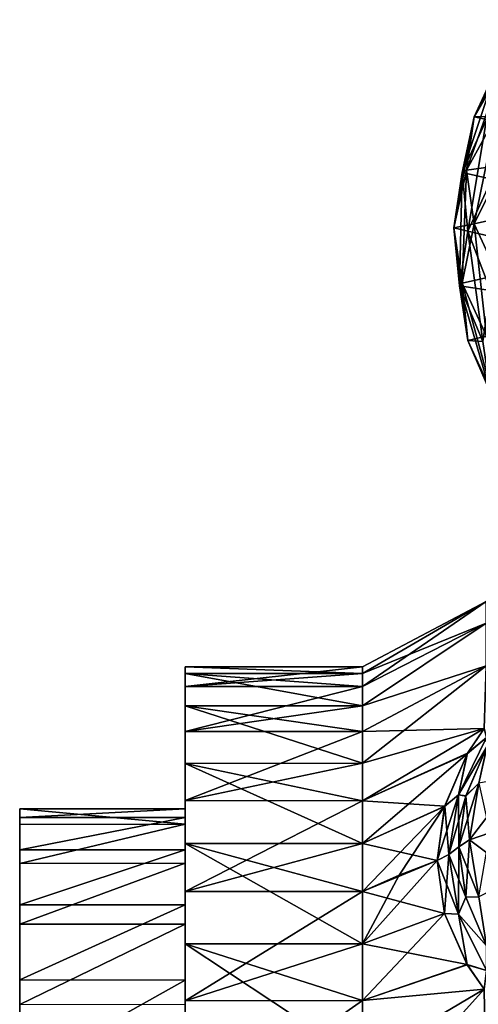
# Model space of a CAD drawing. Header units: millimetres. Extents: x -139 to 139, y -32 to 1264.
# Tile 32 of 256: x -139.25 to -131.49, y 7.29 to 23.94. Entities that reach past the tile are written whole.
import ezdxf

# ---------------------------------------------------------------- set-up
doc = ezdxf.new("R2010")
doc.units = ezdxf.units.MM
doc.header["$LTSCALE"] = 26.699852
for name, color, linetype in [('152', 7, 'CONTINUOUS'), ('153', 7, 'CONTINUOUS'), ('154', 7, 'CONTINUOUS'), ('155', 7, 'CONTINUOUS'), ('156', 7, 'CONTINUOUS'), ('181', 7, 'CONTINUOUS'), ('182', 7, 'CONTINUOUS'), ('183', 7, 'CONTINUOUS'), ('187', 7, 'CONTINUOUS'), ('188', 7, 'CONTINUOUS'), ('189', 7, 'CONTINUOUS'), ('193', 7, 'CONTINUOUS'), ('194', 7, 'CONTINUOUS'), ('195', 7, 'CONTINUOUS'), ('199', 7, 'CONTINUOUS'), ('200', 7, 'CONTINUOUS'), ('201', 7, 'CONTINUOUS'), ('209', 7, 'CONTINUOUS'), ('210', 7, 'CONTINUOUS'), ('211', 7, 'CONTINUOUS'), ('212', 7, 'CONTINUOUS'), ('216', 7, 'CONTINUOUS'), ('217', 7, 'CONTINUOUS'), ('218', 7, 'CONTINUOUS')]:
    doc.layers.add(name, color=color, linetype=linetype)

msp = doc.modelspace()

# ---------------------------------------------------------------- linework, layer by layer
at = {"layer": '152', "color": 7, "linetype": 'CONTINUOUS', "true_color": 0xa2afbf}
for points in [[(-132.827, 9.475, 9.475), (-133.45, 8.312, 10.01), (-132.185, 9.726, 9.726), (-132.827, 9.475, 9.475)], [(-132.185, 9.726, 9.726), (-133.45, 8.312, 10.01), (-132.058, 8.827, 10.633), (-132.185, 9.726, 9.726)], [(-133.45, 9.2, 9.2), (-133.45, 8.312, 10.01), (-132.827, 9.475, 9.475), (-133.45, 9.2, 9.2)], [(-133.45, 8.312, 10.01), (-133.45, 7.353, 10.734), (-132.058, 8.827, 10.633), (-133.45, 8.312, 10.01)], [(-132.058, 8.827, 10.633), (-133.45, 7.353, 10.734), (-131.675, 7.96, 11.526), (-132.058, 8.827, 10.633)], [(-133.45, 7.353, 10.734), (-131.387, 7.548, 11.956), (-131.675, 7.96, 11.526), (-133.45, 7.353, 10.734)], [(-131.358, 5.553, 13.017), (-131.387, 7.548, 11.956), (-133.45, 5.256, 11.903), (-131.358, 5.553, 13.017)], [(-133.45, 5.256, 11.903), (-131.387, 7.548, 11.956), (-133.45, 6.331, 11.367), (-133.45, 5.256, 11.903)], [(-133.45, 6.331, 11.367), (-131.387, 7.548, 11.956), (-133.45, 7.353, 10.734), (-133.45, 6.331, 11.367)]]:
    msp.add_3dface(points, dxfattribs=at)
at = {"layer": '153', "color": 7, "linetype": 'CONTINUOUS', "true_color": 0xa2afbf}
for points in [[(-133.45, 8.312, 10.01), (-133.45, 9.2, 9.2), (-136.45, 7.35, 10.737), (-133.45, 8.312, 10.01)], [(-136.45, 7.35, 10.737), (-133.45, 9.2, 9.2), (-136.45, 9.2, 9.2), (-136.45, 7.35, 10.737)], [(-133.45, 7.353, 10.734), (-133.45, 8.312, 10.01), (-136.45, 7.35, 10.737), (-133.45, 7.353, 10.734)], [(-133.45, 6.331, 11.367), (-133.45, 7.353, 10.734), (-136.45, 5.254, 11.903), (-133.45, 6.331, 11.367)], [(-136.45, 5.254, 11.903), (-133.45, 7.353, 10.734), (-136.45, 7.35, 10.737), (-136.45, 5.254, 11.903)]]:
    msp.add_3dface(points, dxfattribs=at)
at = {"layer": '154', "color": 7, "linetype": 'CONTINUOUS', "true_color": 0xa2afbf}
for points in [[(-136.45, 12.887, -1.796), (-136.45, -0.603, -12.997), (-136.45, 12.997, 0.603), (-136.45, 12.887, -1.796)], [(-136.45, 12.997, 0.603), (-136.45, -0.603, -12.997), (-136.45, 5.475, -6.761), (-136.45, 12.997, 0.603)], [(-136.45, 12.665, 2.979), (-136.45, 12.997, 0.603), (-136.45, 8.404, -2.251), (-136.45, 12.665, 2.979)], [(-136.45, 8.404, -2.251), (-136.45, 12.997, 0.603), (-136.45, 7.752, -3.949), (-136.45, 8.404, -2.251)], [(-136.45, 7.752, -3.949), (-136.45, 12.997, 0.603), (-136.45, 6.761, -5.475), (-136.45, 7.752, -3.949)], [(-136.45, 6.761, -5.475), (-136.45, 12.997, 0.603), (-136.45, 5.475, -6.761), (-136.45, 6.761, -5.475)], [(-136.45, 1.796, -12.887), (-136.45, -0.603, -12.997), (-136.45, 12.887, -1.796), (-136.45, 1.796, -12.887)], [(-136.45, 12.337, -4.136), (-136.45, 1.796, -12.887), (-136.45, 12.887, -1.796), (-136.45, 12.337, -4.136)], [(-136.45, 11.903, 5.254), (-136.45, 12.665, 2.979), (-136.45, 8.593, 1.362), (-136.45, 11.903, 5.254)], [(-136.45, 8.593, 1.362), (-136.45, 12.665, 2.979), (-136.45, 8.688, -0.454), (-136.45, 8.593, 1.362)], [(-136.45, 8.688, -0.454), (-136.45, 12.665, 2.979), (-136.45, 8.404, -2.251), (-136.45, 8.688, -0.454)], [(-136.45, 4.136, -12.337), (-136.45, 1.796, -12.887), (-136.45, 12.337, -4.136), (-136.45, 4.136, -12.337)], [(-136.45, 11.366, -6.333), (-136.45, 4.136, -12.337), (-136.45, 12.337, -4.136), (-136.45, 11.366, -6.333)], [(-136.45, 10.737, 7.35), (-136.45, 11.903, 5.254), (-136.45, 8.122, 3.119), (-136.45, 10.737, 7.35)], [(-136.45, 8.122, 3.119), (-136.45, 11.903, 5.254), (-136.45, 8.593, 1.362), (-136.45, 8.122, 3.119)], [(-136.45, 6.333, -11.366), (-136.45, 4.136, -12.337), (-136.45, 11.366, -6.333), (-136.45, 6.333, -11.366)], [(-136.45, 10.009, -8.313), (-136.45, 6.333, -11.366), (-136.45, 11.366, -6.333), (-136.45, 10.009, -8.313)], [(-136.45, 9.2, 9.2), (-136.45, 10.737, 7.35), (-136.45, 6.152, 6.152), (-136.45, 9.2, 9.2)], [(-136.45, 6.152, 6.152), (-136.45, 10.737, 7.35), (-136.45, 7.296, 4.739), (-136.45, 6.152, 6.152)], [(-136.45, 7.296, 4.739), (-136.45, 10.737, 7.35), (-136.45, 8.122, 3.119), (-136.45, 7.296, 4.739)], [(-136.45, 8.313, -10.009), (-136.45, 6.333, -11.366), (-136.45, 10.009, -8.313), (-136.45, 8.313, -10.009)], [(-136.45, 7.35, 10.737), (-136.45, 9.2, 9.2), (-136.45, 4.739, 7.296), (-136.45, 7.35, 10.737)], [(-136.45, 9.2, 9.2), (-136.45, 6.152, 6.152), (-136.45, 4.739, 7.296), (-136.45, 9.2, 9.2)], [(-136.45, 5.254, 11.903), (-136.45, 7.35, 10.737), (-136.45, 3.119, 8.122), (-136.45, 5.254, 11.903)], [(-136.45, 3.119, 8.122), (-136.45, 7.35, 10.737), (-136.45, 4.739, 7.296), (-136.45, 3.119, 8.122)]]:
    msp.add_3dface(points, dxfattribs=at)
at = {"layer": '155', "color": 7, "linetype": 'CONTINUOUS', "true_color": 0xa2afbf}
for points in [[(-131.358, 13.74, 3.391), (-131.358, 14.106, 1.14), (-133.45, 12.666, 2.979), (-131.358, 13.74, 3.391)], [(-131.358, 14.106, 1.14), (-131.358, 14.106, -1.14), (-133.45, 12.998, 0.601), (-131.358, 14.106, 1.14)], [(-133.45, 12.666, 2.979), (-131.358, 14.106, 1.14), (-133.45, 12.887, 1.798), (-133.45, 12.666, 2.979)], [(-133.45, 12.887, 1.798), (-131.358, 14.106, 1.14), (-133.45, 12.998, 0.601), (-133.45, 12.887, 1.798)], [(-131.358, 14.106, -1.14), (-131.358, 13.74, -3.39), (-133.45, 12.887, -1.798), (-131.358, 14.106, -1.14)], [(-133.45, 12.998, 0.601), (-131.358, 14.106, -1.14), (-133.45, 12.998, -0.601), (-133.45, 12.998, 0.601)], [(-133.45, 12.998, -0.601), (-131.358, 14.106, -1.14), (-133.45, 12.887, -1.798), (-133.45, 12.998, -0.601)], [(-131.358, 13.017, 5.553), (-131.358, 13.74, 3.391), (-133.45, 12.337, 4.135), (-131.358, 13.017, 5.553)], [(-133.45, 12.337, 4.135), (-131.358, 13.74, 3.391), (-133.45, 12.666, 2.979), (-133.45, 12.337, 4.135)], [(-131.358, 13.74, -3.39), (-131.358, 13.018, -5.552), (-133.45, 12.337, -4.135), (-131.358, 13.74, -3.39)], [(-133.45, 12.887, -1.798), (-131.358, 13.74, -3.39), (-133.45, 12.666, -2.979), (-133.45, 12.887, -1.798)], [(-133.45, 12.666, -2.979), (-131.358, 13.74, -3.39), (-133.45, 12.337, -4.135), (-133.45, 12.666, -2.979)], [(-131.358, 13.018, -5.552), (-131.387, 11.957, -7.547), (-133.45, 11.903, -5.256), (-131.358, 13.018, -5.552)], [(-133.45, 12.337, -4.135), (-131.358, 13.018, -5.552), (-133.45, 11.903, -5.256), (-133.45, 12.337, -4.135)], [(-131.387, 11.956, 7.548), (-131.358, 13.017, 5.553), (-133.45, 11.367, 6.331), (-131.387, 11.956, 7.548)], [(-133.45, 11.367, 6.331), (-131.358, 13.017, 5.553), (-133.45, 11.903, 5.256), (-133.45, 11.367, 6.331)], [(-133.45, 11.903, 5.256), (-131.358, 13.017, 5.553), (-133.45, 12.337, 4.135), (-133.45, 11.903, 5.256)], [(-133.45, 11.903, -5.256), (-131.387, 11.957, -7.547), (-133.45, 11.367, -6.331), (-133.45, 11.903, -5.256)], [(-133.45, 11.367, -6.331), (-131.387, 11.957, -7.547), (-133.45, 10.734, -7.353), (-133.45, 11.367, -6.331)], [(-133.45, 10.734, -7.353), (-131.387, 11.957, -7.547), (-131.669, 11.536, -7.95), (-133.45, 10.734, -7.353)], [(-131.675, 11.526, 7.96), (-131.387, 11.956, 7.548), (-133.45, 10.734, 7.353), (-131.675, 11.526, 7.96)], [(-133.45, 10.734, 7.353), (-131.387, 11.956, 7.548), (-133.45, 11.367, 6.331), (-133.45, 10.734, 7.353)], [(-132.056, 10.64, -8.821), (-133.45, 10.734, -7.353), (-131.669, 11.536, -7.95), (-132.056, 10.64, -8.821)], [(-132.058, 10.634, 8.827), (-131.675, 11.526, 7.96), (-133.45, 10.01, 8.312), (-132.058, 10.634, 8.827)], [(-133.45, 10.01, 8.312), (-131.675, 11.526, 7.96), (-133.45, 10.734, 7.353), (-133.45, 10.01, 8.312)], [(-133.45, 10.01, -8.312), (-133.45, 10.734, -7.353), (-132.056, 10.64, -8.821), (-133.45, 10.01, -8.312)], [(-132.185, 9.726, -9.726), (-133.45, 10.01, -8.312), (-132.056, 10.64, -8.821), (-132.185, 9.726, -9.726)], [(-133.45, 9.2, 9.2), (-132.827, 9.475, 9.475), (-132.058, 10.634, 8.827), (-133.45, 9.2, 9.2)], [(-133.45, 9.2, 9.2), (-132.058, 10.634, 8.827), (-133.45, 10.01, 8.312), (-133.45, 9.2, 9.2)], [(-132.827, 9.475, 9.475), (-132.185, 9.726, 9.726), (-132.058, 10.634, 8.827), (-132.827, 9.475, 9.475)], [(-133.45, 9.2, -9.2), (-133.45, 10.01, -8.312), (-132.185, 9.726, -9.726), (-133.45, 9.2, -9.2)], [(-132.058, 8.828, -10.632), (-133.45, 9.2, -9.2), (-132.185, 9.726, -9.726), (-132.058, 8.828, -10.632)], [(-133.45, 8.312, -10.01), (-133.45, 9.2, -9.2), (-132.058, 8.828, -10.632), (-133.45, 8.312, -10.01)], [(-131.676, 7.962, -11.524), (-133.45, 8.312, -10.01), (-132.058, 8.828, -10.632), (-131.676, 7.962, -11.524)], [(-133.45, 7.353, -10.734), (-133.45, 8.312, -10.01), (-131.676, 7.962, -11.524), (-133.45, 7.353, -10.734)], [(-131.387, 7.548, -11.956), (-133.45, 7.353, -10.734), (-131.676, 7.962, -11.524), (-131.387, 7.548, -11.956)], [(-133.45, 6.331, -11.367), (-133.45, 7.353, -10.734), (-131.387, 7.548, -11.956), (-133.45, 6.331, -11.367)], [(-131.358, 5.553, -13.017), (-133.45, 6.331, -11.367), (-131.387, 7.548, -11.956), (-131.358, 5.553, -13.017)]]:
    msp.add_3dface(points, dxfattribs=at)
at = {"layer": '156', "color": 7, "linetype": 'CONTINUOUS', "true_color": 0xa2afbf}
for points in [[(-136.45, 12.997, 0.603), (-136.45, 12.665, 2.979), (-133.45, 12.998, 0.601), (-136.45, 12.997, 0.603)], [(-136.45, 12.997, 0.603), (-133.45, 12.998, 0.601), (-133.45, 12.998, -0.601), (-136.45, 12.997, 0.603)], [(-136.45, 12.997, 0.603), (-133.45, 12.998, -0.601), (-133.45, 12.887, -1.798), (-136.45, 12.997, 0.603)], [(-136.45, 12.665, 2.979), (-133.45, 12.887, 1.798), (-133.45, 12.998, 0.601), (-136.45, 12.665, 2.979)], [(-136.45, 12.887, -1.796), (-136.45, 12.997, 0.603), (-133.45, 12.887, -1.798), (-136.45, 12.887, -1.796)], [(-136.45, 12.337, -4.136), (-136.45, 12.887, -1.796), (-133.45, 12.337, -4.135), (-136.45, 12.337, -4.136)], [(-136.45, 12.887, -1.796), (-133.45, 12.887, -1.798), (-133.45, 12.666, -2.979), (-136.45, 12.887, -1.796)], [(-136.45, 12.887, -1.796), (-133.45, 12.666, -2.979), (-133.45, 12.337, -4.135), (-136.45, 12.887, -1.796)], [(-136.45, 12.665, 2.979), (-133.45, 12.666, 2.979), (-133.45, 12.887, 1.798), (-136.45, 12.665, 2.979)], [(-136.45, 12.665, 2.979), (-136.45, 11.903, 5.254), (-133.45, 12.666, 2.979), (-136.45, 12.665, 2.979)], [(-136.45, 11.903, 5.254), (-133.45, 12.337, 4.135), (-133.45, 12.666, 2.979), (-136.45, 11.903, 5.254)], [(-136.45, 11.366, -6.333), (-136.45, 12.337, -4.136), (-133.45, 11.367, -6.331), (-136.45, 11.366, -6.333)], [(-136.45, 12.337, -4.136), (-133.45, 12.337, -4.135), (-133.45, 11.903, -5.256), (-136.45, 12.337, -4.136)], [(-136.45, 12.337, -4.136), (-133.45, 11.903, -5.256), (-133.45, 11.367, -6.331), (-136.45, 12.337, -4.136)], [(-136.45, 11.903, 5.254), (-133.45, 11.903, 5.256), (-133.45, 12.337, 4.135), (-136.45, 11.903, 5.254)], [(-136.45, 11.903, 5.254), (-136.45, 10.737, 7.35), (-133.45, 11.903, 5.256), (-136.45, 11.903, 5.254)], [(-136.45, 10.737, 7.35), (-133.45, 11.367, 6.331), (-133.45, 11.903, 5.256), (-136.45, 10.737, 7.35)], [(-136.45, 11.366, -6.333), (-133.45, 11.367, -6.331), (-133.45, 10.734, -7.353), (-136.45, 11.366, -6.333)], [(-136.45, 10.737, 7.35), (-133.45, 10.734, 7.353), (-133.45, 11.367, 6.331), (-136.45, 10.737, 7.35)], [(-136.45, 10.009, -8.313), (-136.45, 11.366, -6.333), (-133.45, 10.01, -8.312), (-136.45, 10.009, -8.313)], [(-136.45, 11.366, -6.333), (-133.45, 10.734, -7.353), (-133.45, 10.01, -8.312), (-136.45, 11.366, -6.333)], [(-136.45, 10.737, 7.35), (-136.45, 9.2, 9.2), (-133.45, 10.734, 7.353), (-136.45, 10.737, 7.35)], [(-136.45, 9.2, 9.2), (-133.45, 10.01, 8.312), (-133.45, 10.734, 7.353), (-136.45, 9.2, 9.2)], [(-136.45, 9.2, 9.2), (-133.45, 9.2, 9.2), (-133.45, 10.01, 8.312), (-136.45, 9.2, 9.2)], [(-136.45, 10.009, -8.313), (-133.45, 10.01, -8.312), (-133.45, 9.2, -9.2), (-136.45, 10.009, -8.313)], [(-136.45, 8.313, -10.009), (-136.45, 10.009, -8.313), (-133.45, 8.312, -10.01), (-136.45, 8.313, -10.009)], [(-136.45, 10.009, -8.313), (-133.45, 9.2, -9.2), (-133.45, 8.312, -10.01), (-136.45, 10.009, -8.313)], [(-136.45, 6.333, -11.366), (-136.45, 8.313, -10.009), (-133.45, 6.331, -11.367), (-136.45, 6.333, -11.366)], [(-136.45, 8.313, -10.009), (-133.45, 8.312, -10.01), (-133.45, 7.353, -10.734), (-136.45, 8.313, -10.009)], [(-136.45, 8.313, -10.009), (-133.45, 7.353, -10.734), (-133.45, 6.331, -11.367), (-136.45, 8.313, -10.009)]]:
    msp.add_3dface(points, dxfattribs=at)
at = {"layer": '181', "color": 7, "linetype": 'CONTINUOUS', "true_color": 0xa2afbf}
for points in [[(-131.635, 10.071, 10.071), (-131.292, 10.191, 10.191), (-130.809, 11.157, 9.451), (-131.635, 10.071, 10.071)], [(-131.482, 11.032, 9.11), (-131.635, 10.071, 10.071), (-130.809, 11.157, 9.451), (-131.482, 11.032, 9.11)]]:
    msp.add_3dface(points, dxfattribs=at)
at = {"layer": '182', "color": 7, "linetype": 'CONTINUOUS', "true_color": 0xa2afbf}
for points in [[(-131.702, 10.809, 9.104), (-131.482, 11.032, 9.11), (-131.346, 11.644, 8.279), (-131.702, 10.809, 9.104)], [(-131.635, 10.071, 10.071), (-131.482, 11.032, 9.11), (-131.82, 9.955, 9.955), (-131.635, 10.071, 10.071)], [(-131.82, 9.955, 9.955), (-131.482, 11.032, 9.11), (-131.702, 10.809, 9.104), (-131.82, 9.955, 9.955)]]:
    msp.add_3dface(points, dxfattribs=at)
at = {"layer": '183', "color": 7, "linetype": 'CONTINUOUS', "true_color": 0xa2afbf}
for points in [[(-131.065, 23.148, 21.483), (-130.699, 23.945, 20.686), (-131.556, 22.304, 20.491), (-131.065, 23.148, 21.483)], [(-131.556, 22.304, 20.491), (-130.699, 23.945, 20.686), (-131.158, 23.171, 19.624), (-131.556, 22.304, 20.491)], [(-131.556, 22.304, 20.491), (-131.158, 23.171, 19.624), (-131.76, 21.362, 19.488), (-131.556, 22.304, 20.491)], [(-131.76, 21.362, 19.488), (-131.158, 23.171, 19.624), (-131.348, 22.258, 18.591), (-131.76, 21.362, 19.488)], [(-131.189, 22.315, 22.315), (-131.065, 23.148, 21.483), (-131.691, 21.398, 21.398), (-131.189, 22.315, 22.315)], [(-131.691, 21.398, 21.398), (-131.065, 23.148, 21.483), (-131.556, 22.304, 20.491), (-131.691, 21.398, 21.398)], [(-131.691, 21.398, 21.398), (-131.556, 22.304, 20.491), (-131.9, 20.425, 20.425), (-131.691, 21.398, 21.398)], [(-131.9, 20.425, 20.425), (-131.556, 22.304, 20.491), (-131.76, 21.362, 19.488), (-131.9, 20.425, 20.425)], [(-131.76, 21.362, 19.488), (-131.348, 22.258, 18.591), (-131.668, 20.366, 18.52), (-131.76, 21.362, 19.488)], [(-131.668, 20.366, 18.52), (-131.348, 22.258, 18.591), (-131.262, 21.249, 17.637), (-131.668, 20.366, 18.52)], [(-131.9, 20.425, 20.425), (-131.76, 21.362, 19.488), (-131.805, 19.443, 19.443), (-131.9, 20.425, 20.425)], [(-131.805, 19.443, 19.443), (-131.76, 21.362, 19.488), (-131.668, 20.366, 18.52), (-131.805, 19.443, 19.443)], [(-131.668, 20.366, 18.52), (-131.262, 21.249, 17.637), (-131.283, 19.365, 17.634), (-131.668, 20.366, 18.52)], [(-131.805, 19.443, 19.443), (-131.668, 20.366, 18.52), (-131.411, 18.499, 18.499), (-131.805, 19.443, 19.443)], [(-131.411, 18.499, 18.499), (-131.668, 20.366, 18.52), (-131.283, 19.365, 17.634), (-131.411, 18.499, 18.499)]]:
    msp.add_3dface(points, dxfattribs=at)
at = {"layer": '187', "color": 7, "linetype": 'CONTINUOUS', "true_color": 0xa2afbf}
msp.add_3dface([(-131.292, 10.191, 10.191), (-131.635, 10.071, 10.071), (-131.482, 9.11, 11.032), (-131.292, 10.191, 10.191)], dxfattribs=at)
at = {"layer": '188', "color": 7, "linetype": 'CONTINUOUS', "true_color": 0xa2afbf}
for points in [[(-131.635, 10.071, 10.071), (-131.82, 9.955, 9.955), (-131.702, 9.105, 10.809), (-131.635, 10.071, 10.071)], [(-131.482, 9.11, 11.032), (-131.635, 10.071, 10.071), (-131.702, 9.105, 10.809), (-131.482, 9.11, 11.032)], [(-131.347, 8.279, 11.644), (-131.482, 9.11, 11.032), (-131.702, 9.105, 10.809), (-131.347, 8.279, 11.644)]]:
    msp.add_3dface(points, dxfattribs=at)
at = {"layer": '189', "color": 7, "linetype": 'CONTINUOUS', "true_color": 0xa2afbf}
for points in [[(-131.189, 22.315, 22.315), (-131.691, 21.398, 21.398), (-131.556, 20.491, 22.304), (-131.189, 22.315, 22.315)], [(-131.065, 21.483, 23.148), (-131.189, 22.315, 22.315), (-131.556, 20.491, 22.304), (-131.065, 21.483, 23.148)], [(-131.691, 21.398, 21.398), (-131.9, 20.425, 20.425), (-131.76, 19.488, 21.362), (-131.691, 21.398, 21.398)], [(-131.556, 20.491, 22.304), (-131.691, 21.398, 21.398), (-131.76, 19.488, 21.362), (-131.556, 20.491, 22.304)], [(-131.158, 19.624, 23.171), (-131.065, 21.483, 23.148), (-131.556, 20.491, 22.304), (-131.158, 19.624, 23.171)], [(-131.348, 18.591, 22.258), (-131.556, 20.491, 22.304), (-131.76, 19.488, 21.362), (-131.348, 18.591, 22.258)], [(-131.158, 19.624, 23.171), (-131.556, 20.491, 22.304), (-131.348, 18.591, 22.258), (-131.158, 19.624, 23.171)], [(-131.9, 20.425, 20.425), (-131.805, 19.443, 19.443), (-131.668, 18.52, 20.366), (-131.9, 20.425, 20.425)], [(-131.76, 19.488, 21.362), (-131.9, 20.425, 20.425), (-131.668, 18.52, 20.366), (-131.76, 19.488, 21.362)], [(-131.348, 18.591, 22.258), (-131.76, 19.488, 21.362), (-131.262, 17.637, 21.249), (-131.348, 18.591, 22.258)], [(-131.262, 17.637, 21.249), (-131.76, 19.488, 21.362), (-131.668, 18.52, 20.366), (-131.262, 17.637, 21.249)], [(-131.805, 19.443, 19.443), (-131.411, 18.499, 18.499), (-131.283, 17.634, 19.365), (-131.805, 19.443, 19.443)], [(-131.668, 18.52, 20.366), (-131.805, 19.443, 19.443), (-131.283, 17.634, 19.365), (-131.668, 18.52, 20.366)], [(-131.262, 17.637, 21.249), (-131.668, 18.52, 20.366), (-130.902, 16.806, 20.192), (-131.262, 17.637, 21.249)], [(-130.902, 16.806, 20.192), (-131.668, 18.52, 20.366), (-131.283, 17.634, 19.365), (-130.902, 16.806, 20.192)]]:
    msp.add_3dface(points, dxfattribs=at)
at = {"layer": '193', "color": 7, "linetype": 'CONTINUOUS', "true_color": 0xa2afbf}
for points in [[(-131.635, 10.071, -10.071), (-131.292, 10.191, -10.191), (-130.809, 9.451, -11.157), (-131.635, 10.071, -10.071)], [(-131.482, 9.11, -11.032), (-131.635, 10.071, -10.071), (-130.809, 9.451, -11.157), (-131.482, 9.11, -11.032)]]:
    msp.add_3dface(points, dxfattribs=at)
at = {"layer": '194', "color": 7, "linetype": 'CONTINUOUS', "true_color": 0xa2afbf}
for points in [[(-131.635, 10.071, -10.071), (-131.482, 9.11, -11.032), (-131.82, 9.955, -9.955), (-131.635, 10.071, -10.071)], [(-131.82, 9.955, -9.955), (-131.482, 9.11, -11.032), (-131.702, 9.105, -10.808), (-131.82, 9.955, -9.955)], [(-131.702, 9.105, -10.808), (-131.482, 9.11, -11.032), (-131.347, 8.281, -11.642), (-131.702, 9.105, -10.808)]]:
    msp.add_3dface(points, dxfattribs=at)
at = {"layer": '195', "color": 7, "linetype": 'CONTINUOUS', "true_color": 0xa2afbf}
for points in [[(-131.189, 22.315, -22.315), (-131.065, 21.483, -23.148), (-131.691, 21.398, -21.398), (-131.189, 22.315, -22.315)], [(-131.691, 21.398, -21.398), (-131.556, 20.491, -22.304), (-131.9, 20.425, -20.425), (-131.691, 21.398, -21.398)], [(-131.691, 21.398, -21.398), (-131.065, 21.483, -23.148), (-131.556, 20.491, -22.304), (-131.691, 21.398, -21.398)], [(-131.065, 21.483, -23.148), (-130.699, 20.686, -23.945), (-131.556, 20.491, -22.304), (-131.065, 21.483, -23.148)], [(-131.556, 20.491, -22.304), (-130.699, 20.686, -23.945), (-131.158, 19.624, -23.171), (-131.556, 20.491, -22.304)], [(-131.9, 20.425, -20.425), (-131.556, 20.491, -22.304), (-131.76, 19.488, -21.362), (-131.9, 20.425, -20.425)], [(-131.556, 20.491, -22.304), (-131.158, 19.624, -23.171), (-131.76, 19.488, -21.362), (-131.556, 20.491, -22.304)], [(-131.9, 20.425, -20.425), (-131.76, 19.488, -21.362), (-131.805, 19.443, -19.443), (-131.9, 20.425, -20.425)], [(-131.805, 19.443, -19.443), (-131.76, 19.488, -21.362), (-131.668, 18.52, -20.366), (-131.805, 19.443, -19.443)], [(-131.76, 19.488, -21.362), (-131.158, 19.624, -23.171), (-131.348, 18.591, -22.258), (-131.76, 19.488, -21.362)], [(-131.76, 19.488, -21.362), (-131.348, 18.591, -22.258), (-131.668, 18.52, -20.366), (-131.76, 19.488, -21.362)], [(-131.805, 19.443, -19.443), (-131.668, 18.52, -20.366), (-131.411, 18.499, -18.499), (-131.805, 19.443, -19.443)], [(-131.668, 18.52, -20.366), (-131.348, 18.591, -22.258), (-131.262, 17.637, -21.249), (-131.668, 18.52, -20.366)], [(-131.668, 18.52, -20.366), (-131.262, 17.637, -21.249), (-131.283, 17.634, -19.365), (-131.668, 18.52, -20.366)], [(-131.411, 18.499, -18.499), (-131.668, 18.52, -20.366), (-131.283, 17.634, -19.365), (-131.411, 18.499, -18.499)]]:
    msp.add_3dface(points, dxfattribs=at)
at = {"layer": '199', "color": 7, "linetype": 'CONTINUOUS', "true_color": 0xa2afbf}
msp.add_3dface([(-131.292, 10.191, -10.191), (-131.635, 10.071, -10.071), (-131.482, 11.032, -9.11), (-131.292, 10.191, -10.191)], dxfattribs=at)
at = {"layer": '200', "color": 7, "linetype": 'CONTINUOUS', "true_color": 0xa2afbf}
for points in [[(-131.34, 11.655, -8.269), (-131.482, 11.032, -9.11), (-131.7, 10.816, -9.098), (-131.34, 11.655, -8.269)], [(-131.482, 11.032, -9.11), (-131.635, 10.071, -10.071), (-131.7, 10.816, -9.098), (-131.482, 11.032, -9.11)], [(-131.635, 10.071, -10.071), (-131.82, 9.955, -9.955), (-131.7, 10.816, -9.098), (-131.635, 10.071, -10.071)]]:
    msp.add_3dface(points, dxfattribs=at)
at = {"layer": '201', "color": 7, "linetype": 'CONTINUOUS', "true_color": 0xa2afbf}
for points in [[(-131.158, 23.171, -19.624), (-131.065, 23.148, -21.483), (-131.556, 22.304, -20.491), (-131.158, 23.171, -19.624)], [(-131.158, 23.171, -19.624), (-131.556, 22.304, -20.491), (-131.348, 22.258, -18.591), (-131.158, 23.171, -19.624)], [(-131.065, 23.148, -21.483), (-131.189, 22.315, -22.315), (-131.556, 22.304, -20.491), (-131.065, 23.148, -21.483)], [(-131.556, 22.304, -20.491), (-131.691, 21.398, -21.398), (-131.76, 21.362, -19.488), (-131.556, 22.304, -20.491)], [(-131.348, 22.258, -18.591), (-131.556, 22.304, -20.491), (-131.76, 21.362, -19.488), (-131.348, 22.258, -18.591)], [(-131.348, 22.258, -18.591), (-131.76, 21.362, -19.488), (-131.262, 21.249, -17.637), (-131.348, 22.258, -18.591)], [(-131.189, 22.315, -22.315), (-131.691, 21.398, -21.398), (-131.556, 22.304, -20.491), (-131.189, 22.315, -22.315)], [(-131.691, 21.398, -21.398), (-131.9, 20.425, -20.425), (-131.76, 21.362, -19.488), (-131.691, 21.398, -21.398)], [(-131.76, 21.362, -19.488), (-131.9, 20.425, -20.425), (-131.668, 20.366, -18.52), (-131.76, 21.362, -19.488)], [(-131.262, 21.249, -17.637), (-131.76, 21.362, -19.488), (-131.668, 20.366, -18.52), (-131.262, 21.249, -17.637)], [(-131.262, 21.249, -17.637), (-131.668, 20.366, -18.52), (-130.902, 20.192, -16.806), (-131.262, 21.249, -17.637)], [(-131.9, 20.425, -20.425), (-131.805, 19.443, -19.443), (-131.668, 20.366, -18.52), (-131.9, 20.425, -20.425)], [(-131.668, 20.366, -18.52), (-131.805, 19.443, -19.443), (-131.283, 19.365, -17.634), (-131.668, 20.366, -18.52)], [(-130.902, 20.192, -16.806), (-131.668, 20.366, -18.52), (-131.283, 19.365, -17.634), (-130.902, 20.192, -16.806)], [(-131.805, 19.443, -19.443), (-131.411, 18.499, -18.499), (-131.283, 19.365, -17.634), (-131.805, 19.443, -19.443)]]:
    msp.add_3dface(points, dxfattribs=at)
at = {"layer": '209', "color": 7, "linetype": 'CONTINUOUS', "true_color": 0xa2afbf}
for points in [[(-131.825, 8.815, 10.836), (-131.82, 9.955, 9.955), (-131.986, 9.822, 9.822), (-131.825, 8.815, 10.836)], [(-131.702, 9.105, 10.809), (-131.82, 9.955, 9.955), (-131.825, 8.815, 10.836), (-131.702, 9.105, 10.809)], [(-132.185, 9.726, 9.726), (-132.058, 8.827, 10.633), (-131.986, 9.822, 9.822), (-132.185, 9.726, 9.726)], [(-131.986, 9.822, 9.822), (-132.058, 8.827, 10.633), (-131.825, 8.815, 10.836), (-131.986, 9.822, 9.822)], [(-131.347, 8.279, 11.644), (-131.702, 9.105, 10.809), (-131.825, 8.815, 10.836), (-131.347, 8.279, 11.644)], [(-132.058, 8.827, 10.633), (-131.675, 7.96, 11.526), (-131.825, 8.815, 10.836), (-132.058, 8.827, 10.633)], [(-131.825, 8.815, 10.836), (-131.675, 7.96, 11.526), (-131.35, 7.863, 11.806), (-131.825, 8.815, 10.836)], [(-131.347, 8.279, 11.644), (-131.825, 8.815, 10.836), (-131.35, 7.863, 11.806), (-131.347, 8.279, 11.644)], [(-131.675, 7.96, 11.526), (-131.387, 7.548, 11.956), (-131.35, 7.863, 11.806), (-131.675, 7.96, 11.526)]]:
    msp.add_3dface(points, dxfattribs=at)
at = {"layer": '210', "color": 7, "linetype": 'CONTINUOUS', "true_color": 0xa2afbf}
for points in [[(-131.387, 11.956, 7.548), (-131.675, 11.526, 7.96), (-131.35, 11.806, 7.862), (-131.387, 11.956, 7.548)], [(-131.35, 11.806, 7.862), (-131.675, 11.526, 7.96), (-131.825, 10.836, 8.815), (-131.35, 11.806, 7.862)], [(-131.346, 11.644, 8.279), (-131.35, 11.806, 7.862), (-131.825, 10.836, 8.815), (-131.346, 11.644, 8.279)], [(-131.675, 11.526, 7.96), (-132.058, 10.634, 8.827), (-131.825, 10.836, 8.815), (-131.675, 11.526, 7.96)], [(-131.702, 10.809, 9.104), (-131.346, 11.644, 8.279), (-131.825, 10.836, 8.815), (-131.702, 10.809, 9.104)], [(-132.058, 10.634, 8.827), (-132.185, 9.726, 9.726), (-131.825, 10.836, 8.815), (-132.058, 10.634, 8.827)], [(-132.185, 9.726, 9.726), (-131.986, 9.822, 9.822), (-131.825, 10.836, 8.815), (-132.185, 9.726, 9.726)], [(-131.986, 9.822, 9.822), (-131.702, 10.809, 9.104), (-131.825, 10.836, 8.815), (-131.986, 9.822, 9.822)], [(-131.82, 9.955, 9.955), (-131.702, 10.809, 9.104), (-131.986, 9.822, 9.822), (-131.82, 9.955, 9.955)]]:
    msp.add_3dface(points, dxfattribs=at)
at = {"layer": '211', "color": 7, "linetype": 'CONTINUOUS', "true_color": 0xa2afbf}
for points in [[(-131.669, 11.536, -7.95), (-131.387, 11.957, -7.547), (-131.35, 11.806, -7.862), (-131.669, 11.536, -7.95)], [(-131.825, 10.836, -8.815), (-131.669, 11.536, -7.95), (-131.35, 11.806, -7.862), (-131.825, 10.836, -8.815)], [(-131.34, 11.655, -8.269), (-131.825, 10.836, -8.815), (-131.35, 11.806, -7.862), (-131.34, 11.655, -8.269)], [(-132.056, 10.64, -8.821), (-131.669, 11.536, -7.95), (-131.825, 10.836, -8.815), (-132.056, 10.64, -8.821)], [(-131.34, 11.655, -8.269), (-131.7, 10.816, -9.098), (-131.825, 10.836, -8.815), (-131.34, 11.655, -8.269)], [(-131.986, 9.822, -9.822), (-132.056, 10.64, -8.821), (-131.825, 10.836, -8.815), (-131.986, 9.822, -9.822)], [(-131.825, 10.836, -8.815), (-131.82, 9.955, -9.955), (-131.986, 9.822, -9.822), (-131.825, 10.836, -8.815)], [(-131.7, 10.816, -9.098), (-131.82, 9.955, -9.955), (-131.825, 10.836, -8.815), (-131.7, 10.816, -9.098)], [(-132.185, 9.726, -9.726), (-132.056, 10.64, -8.821), (-131.986, 9.822, -9.822), (-132.185, 9.726, -9.726)]]:
    msp.add_3dface(points, dxfattribs=at)
at = {"layer": '212', "color": 7, "linetype": 'CONTINUOUS', "true_color": 0xa2afbf}
for points in [[(-131.82, 9.955, -9.955), (-131.702, 9.105, -10.808), (-131.986, 9.822, -9.822), (-131.82, 9.955, -9.955)], [(-132.185, 9.726, -9.726), (-131.986, 9.822, -9.822), (-131.825, 8.815, -10.836), (-132.185, 9.726, -9.726)], [(-132.058, 8.828, -10.632), (-132.185, 9.726, -9.726), (-131.825, 8.815, -10.836), (-132.058, 8.828, -10.632)], [(-131.986, 9.822, -9.822), (-131.702, 9.105, -10.808), (-131.825, 8.815, -10.836), (-131.986, 9.822, -9.822)], [(-131.702, 9.105, -10.808), (-131.347, 8.281, -11.642), (-131.825, 8.815, -10.836), (-131.702, 9.105, -10.808)], [(-131.676, 7.962, -11.524), (-132.058, 8.828, -10.632), (-131.825, 8.815, -10.836), (-131.676, 7.962, -11.524)], [(-131.35, 7.863, -11.806), (-131.676, 7.962, -11.524), (-131.825, 8.815, -10.836), (-131.35, 7.863, -11.806)], [(-131.347, 8.281, -11.642), (-131.35, 7.863, -11.806), (-131.825, 8.815, -10.836), (-131.347, 8.281, -11.642)], [(-131.387, 7.548, -11.956), (-131.676, 7.962, -11.524), (-131.35, 7.863, -11.806), (-131.387, 7.548, -11.956)]]:
    msp.add_3dface(points, dxfattribs=at)
at = {"layer": '216', "color": 7, "linetype": 'CONTINUOUS', "true_color": 0xa2afbf}
for points in [[(-139.25, 10.596, -0.295), (-139.25, 10.449, 1.782), (-136.45, 10.596, -0.295), (-139.25, 10.596, -0.295)], [(-136.45, 10.596, -0.295), (-139.25, 10.449, 1.782), (-136.45, 10.45, 1.778), (-136.45, 10.596, -0.295)], [(-139.25, 10.449, 1.782), (-139.25, 9.901, 3.783), (-136.45, 10.45, 1.778), (-139.25, 10.449, 1.782)], [(-136.45, 10.45, 1.778), (-139.25, 9.901, 3.783), (-136.45, 9.902, 3.782), (-136.45, 10.45, 1.778)], [(-139.25, 9.901, 3.783), (-139.25, 8.974, 5.64), (-136.45, 9.902, 3.782), (-139.25, 9.901, 3.783)], [(-136.45, 9.902, 3.782), (-139.25, 8.974, 5.64), (-136.45, 8.974, 5.641), (-136.45, 9.902, 3.782)], [(-139.25, 8.974, 5.64), (-139.25, 7.703, 7.281), (-136.45, 8.974, 5.641), (-139.25, 8.974, 5.64)], [(-136.45, 8.974, 5.641), (-139.25, 7.703, 7.281), (-136.45, 7.701, 7.284), (-136.45, 8.974, 5.641)], [(-139.25, 7.703, 7.281), (-139.25, 6.133, 8.645), (-136.45, 7.701, 7.284), (-139.25, 7.703, 7.281)], [(-136.45, 7.701, 7.284), (-139.25, 6.133, 8.645), (-136.45, 6.132, 8.646), (-136.45, 7.701, 7.284)]]:
    msp.add_3dface(points, dxfattribs=at)
at = {"layer": '217', "color": 7, "linetype": 'CONTINUOUS', "true_color": 0xa2afbf}
for points in [[(-139.25, 10.596, -0.295), (-136.45, 10.596, -0.295), (-136.45, 10.335, -2.356), (-139.25, 10.596, -0.295)], [(-139.25, 10.334, -2.361), (-139.25, 10.596, -0.295), (-136.45, 10.335, -2.356), (-139.25, 10.334, -2.361)], [(-139.25, 9.675, -4.328), (-139.25, 10.334, -2.361), (-136.45, 10.335, -2.356), (-139.25, 9.675, -4.328)], [(-136.45, 9.676, -4.327), (-139.25, 9.675, -4.328), (-136.45, 10.335, -2.356), (-136.45, 9.676, -4.327)], [(-139.25, 8.646, -6.131), (-139.25, 9.675, -4.328), (-136.45, 9.676, -4.327), (-139.25, 8.646, -6.131)], [(-136.45, 8.646, -6.132), (-139.25, 8.646, -6.131), (-136.45, 9.676, -4.327), (-136.45, 8.646, -6.132)], [(-139.25, 7.286, -7.699), (-139.25, 8.646, -6.131), (-136.45, 8.646, -6.132), (-139.25, 7.286, -7.699)], [(-136.45, 7.284, -7.701), (-139.25, 7.286, -7.699), (-136.45, 8.646, -6.132), (-136.45, 7.284, -7.701)]]:
    msp.add_3dface(points, dxfattribs=at)
at = {"layer": '218', "color": 7, "linetype": 'CONTINUOUS', "true_color": 0xa2afbf}
for points in [[(-139.25, -10.596, 0.295), (-139.25, -10.334, 2.361), (-139.25, 10.596, -0.295), (-139.25, -10.596, 0.295)], [(-139.25, -10.596, 0.295), (-139.25, 10.596, -0.295), (-139.25, 10.334, -2.361), (-139.25, -10.596, 0.295)], [(-139.25, -10.334, 2.361), (-139.25, 10.449, 1.782), (-139.25, 10.596, -0.295), (-139.25, -10.334, 2.361)], [(-139.25, -10.334, 2.361), (-139.25, -9.675, 4.328), (-139.25, 10.449, 1.782), (-139.25, -10.334, 2.361)], [(-139.25, -9.675, 4.328), (-139.25, 9.901, 3.783), (-139.25, 10.449, 1.782), (-139.25, -9.675, 4.328)], [(-139.25, -10.596, 0.295), (-139.25, 10.334, -2.361), (-139.25, -10.449, -1.782), (-139.25, -10.596, 0.295)], [(-139.25, 10.334, -2.361), (-139.25, 9.675, -4.328), (-139.25, -10.449, -1.782), (-139.25, 10.334, -2.361)], [(-139.25, -9.675, 4.328), (-139.25, -8.646, 6.131), (-139.25, 9.901, 3.783), (-139.25, -9.675, 4.328)], [(-139.25, -8.646, 6.131), (-139.25, 8.974, 5.64), (-139.25, 9.901, 3.783), (-139.25, -8.646, 6.131)], [(-139.25, 9.675, -4.328), (-139.25, 8.646, -6.131), (-139.25, -9.901, -3.783), (-139.25, 9.675, -4.328)], [(-139.25, 9.675, -4.328), (-139.25, -9.901, -3.783), (-139.25, -10.449, -1.782), (-139.25, 9.675, -4.328)], [(-139.25, -8.646, 6.131), (-139.25, -7.286, 7.699), (-139.25, 8.974, 5.64), (-139.25, -8.646, 6.131)], [(-139.25, -7.286, 7.699), (-139.25, 7.703, 7.281), (-139.25, 8.974, 5.64), (-139.25, -7.286, 7.699)], [(-139.25, 8.646, -6.131), (-139.25, 7.286, -7.699), (-139.25, -8.974, -5.64), (-139.25, 8.646, -6.131)], [(-139.25, 8.646, -6.131), (-139.25, -8.974, -5.64), (-139.25, -9.901, -3.783), (-139.25, 8.646, -6.131)], [(-139.25, -7.286, 7.699), (-139.25, -5.643, 8.973), (-139.25, 7.703, 7.281), (-139.25, -7.286, 7.699)], [(-139.25, -5.643, 8.973), (-139.25, 6.133, 8.645), (-139.25, 7.703, 7.281), (-139.25, -5.643, 8.973)]]:
    msp.add_3dface(points, dxfattribs=at)

doc.saveas('drawing.dxf')
